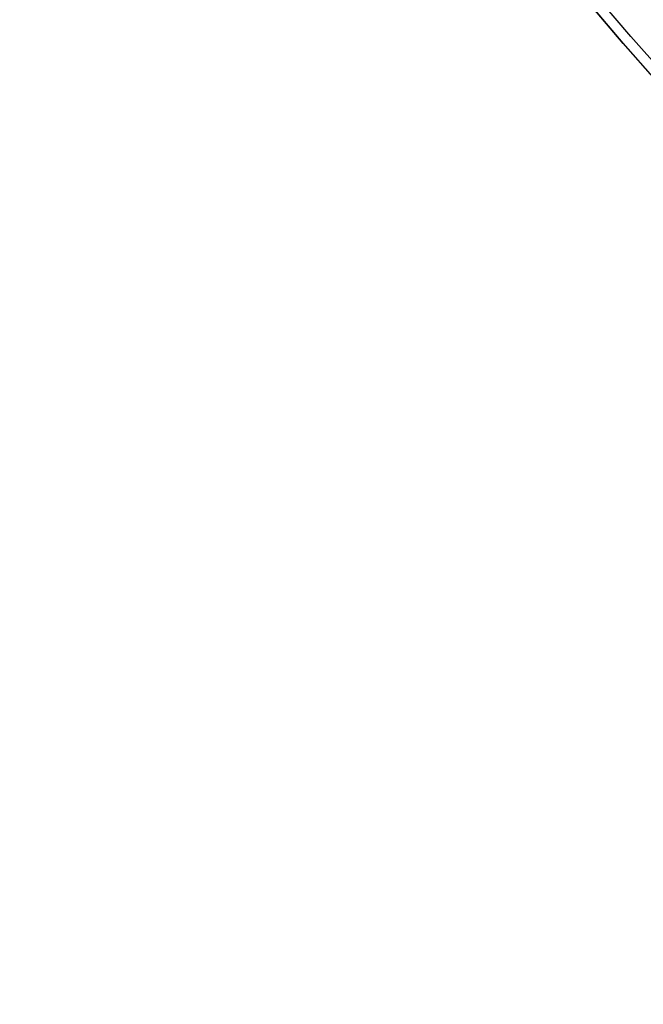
# Model space of a CAD drawing. Header units: millimetres. Extents: x -5878 to -4878, y 4408 to 5408.
# Tile 88 of 119: x -5266 to -5241, y 5045 to 5084. Entities that reach past the tile are written whole.
import ezdxf

# ---------------------------------------------------------------- set-up
doc = ezdxf.new("R2010")
doc.units = ezdxf.units.MM
doc.layers.add('SHOW Mini_Safetyfree Holder', color=7, linetype='Continuous', true_color=0x000000)
doc.styles.add('Arial Standard', font='txt')
doc.dimstyles.get("Standard").update_dxf_attribs({"dimscale": 10, "dimtxt": 2.5, "dimasz": 3, "dimexe": 1, "dimexo": 0.5, "dimgap": 0.8, "dimtad": 1, "dimtoh": 1, "dimzin": 1, "dimdsep": 46, "dimtxsty": 'Arial Standard', "dimblk": 'OPEN90', "dimcen": 2.5, "dimadec": 1, "dimazin": 1, "dimtfac": 1, "dimtdec": 4, "dimtix": 1, "dimtofl": 0, "dimtmove": 1, "dimatfit": 3, "dimldrblk": 'OPEN90', "dimfxl": 1, "dimtolj": 1, "dimtzin": 1, "dimarcsym": 0})

# ---------------------------------------------------------------- blocks, each defined once
blk = doc.blocks.new('*D2')
at = {"layer": 'Defpoints', "color": 0}
for p in [(-5276.672, 5155.876), (-5147.536, 5043.022), (-5207.176, 4974.777)]:
    blk.add_point(p, dxfattribs=at)
at = {"layer": 'SHOW Mini_Safetyfree Holder', "color": 0, "lineweight": -2}
for p, q in [((-5280.62, 5151.359), (-5338.286, 5085.373)), ((-5331.794, 5083.684), (-5211.694, 4978.725)), ((-5151.484, 5038.504), (-5209.15, 4972.518))]:
    blk.add_line(p, q, dxfattribs=at)
at = {"layer": 'SHOW Mini_Safetyfree Holder', "color": 0}
for points in [[(-5331.136, 5084.436), (-5332.452, 5082.931), (-5336.312, 5087.632)], [(-5212.352, 4977.972), (-5211.036, 4979.478), (-5207.176, 4974.777)]]:
    blk.add_solid(points, dxfattribs=at)
at = {"layer": 'SHOW Mini_Safetyfree Holder', "color": 0, "insert": (-5267.141, 5036.471), "char_height": 9, "attachment_point": 5, "rotation": 318.8491, "style": 'Arial Standard'}
blk.add_mtext('\\A1;171.50', dxfattribs=at)

msp = doc.modelspace()

# ---------------------------------------------------------------- linework, layer by layer
at = {"layer": 'SHOW Mini_Safetyfree Holder', "color": 18, "lineweight": -3, "true_color": 0x000000}
for points in [[(-5216.441, 5063.784), (-5218.089, 5064.662), (-5219.724, 5065.579), (-5221.343, 5066.535), (-5222.947, 5067.53), (-5224.532, 5068.564), (-5226.099, 5069.635), (-5227.645, 5070.743), (-5229.169, 5071.889), (-5230.671, 5073.071), (-5232.148, 5074.288), (-5233.599, 5075.54), (-5235.024, 5076.826), (-5236.421, 5078.145), (-5237.79, 5079.496), (-5239.127, 5080.878), (-5240.434, 5082.291), (-5241.709, 5083.733), (-5242.95, 5085.202)], [(-5216.632, 5063.418), (-5218.288, 5064.3), (-5219.93, 5065.222), (-5221.557, 5066.183), (-5223.168, 5067.182), (-5224.761, 5068.221), (-5226.335, 5069.297), (-5227.889, 5070.411), (-5229.42, 5071.562), (-5230.929, 5072.749), (-5232.413, 5073.972), (-5233.872, 5075.23), (-5235.303, 5076.522), (-5236.707, 5077.847), (-5238.082, 5079.205), (-5239.426, 5080.594), (-5240.739, 5082.013), (-5242.02, 5083.462), (-5243.267, 5084.938)], [(-5216.629, 5063.424), (-5218.285, 5064.306), (-5219.927, 5065.227), (-5221.554, 5066.188), (-5223.165, 5067.188), (-5224.758, 5068.226), (-5226.332, 5069.302), (-5227.885, 5070.416), (-5229.416, 5071.567), (-5230.925, 5072.754), (-5232.409, 5073.977), (-5233.867, 5075.235), (-5235.299, 5076.526), (-5236.703, 5077.852), (-5238.077, 5079.209), (-5239.421, 5080.598), (-5240.734, 5082.017), (-5242.015, 5083.465), (-5243.262, 5084.942)]]:
    msp.add_lwpolyline(points, dxfattribs=at)

# ---------------------------------------------------------------- dimensions: what is measured, and where the dimension line sits
at = {"layer": 'SHOW Mini_Safetyfree Holder', "color": 5, "true_color": 0x0000ff}
dim = msp.add_linear_dim(base=(-5207.176, 4974.777), p1=(-5276.672, 5155.876), p2=(-5147.536, 5043.022), angle=318.8491, dimstyle='Standard', override={"dimscale": 3, "dimtxt": 3, "dimasz": 2, "dimexe": 1, "dimexo": 2, "dimgap": 0.8, "dimtad": 1, "dimtih": 0, "dimtoh": 0, "dimdec": 2, "dimzin": 1, "dimtxsty": 'Arial Standard', "dimsah": 0, "dimcen": 2.5, "dimadec": 1, "dimazin": 1, "dimtix": 0, "dimtmove": 0, "dimtzin": 1}, dxfattribs=at)
dim.commit()
dim.dimension.update_dxf_attribs({"geometry": '*D2', "text_midpoint": (-5267.141, 5036.471)})

doc.saveas('drawing.dxf')
